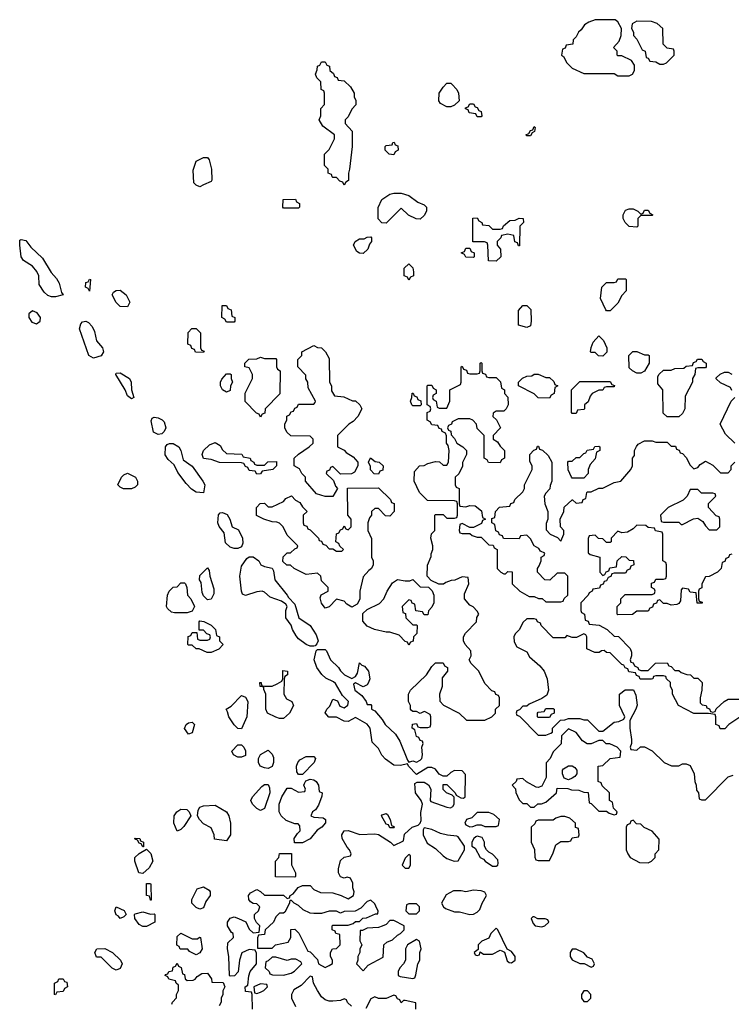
# Model space of a CAD drawing. Header units: inches. Extents: x 2380053 to 2584298, y 380219 to 546618.
# Tile 82 of 256: x 2470402 to 2474147, y 441718 to 446896. Entities that reach past the tile are written whole.
import ezdxf

# ---------------------------------------------------------------- set-up
doc = ezdxf.new("R2010")
doc.units = ezdxf.units.IN
doc.header["$MEASUREMENT"] = 0
doc.layers.add('C4474', color=7, linetype='Continuous')

msp = doc.modelspace()

# ---------------------------------------------------------------- linework, layer by layer
at = {"layer": 'C4474', "color": 2}
for points, elevation in [([(2473536.4, 446896.4), (2473430, 446895.3), (2473396.9, 446883.1), (2473374, 446870), (2473356.9, 446843.1), (2473342, 446830), (2473330, 446806), (2473314, 446790), (2473312.7, 446767.3), (2473278, 446762), (2473272.7, 446747.3), (2473258, 446742), (2473254, 446710), (2473263.6, 446703.6), (2473282, 446670), (2473310, 446642), (2473370, 446614), (2473530, 446614), (2473550, 446602), (2473610, 446602), (2473626, 446610), (2473638, 446630), (2473636.4, 446656.4), (2473622, 446682), (2473570, 446706), (2473550, 446706), (2473546, 446710), (2473546, 446730), (2473526, 446750), (2473556.4, 446783.6), (2473567.3, 446812.7), (2473568, 446850), (2473550, 446886)], 58), ([(2473650, 446888), (2473625.4, 446874.6), (2473622, 446850), (2473632, 446830), (2473632.7, 446812.7), (2473650, 446794), (2473678, 446738), (2473694, 446730), (2473698, 446698), (2473710, 446694), (2473718, 446678), (2473750, 446674), (2473770, 446662), (2473790, 446662), (2473806, 446670), (2473846, 446710), (2473846, 446730), (2473842, 446742), (2473810, 446746), (2473788.4, 446768.4), (2473786, 446850), (2473756.4, 446876.4), (2473727.3, 446887.3)], 58), ([(2472110, 446026), (2472102, 446042), (2472087.3, 446047.3), (2472070, 446066), (2472050, 446066), (2472046, 446070), (2472042, 446082), (2472026, 446090), (2472026, 446110), (2472006, 446130), (2472006, 446190), (2472030, 446214), (2472058, 446270), (2472058, 446290), (2471996.4, 446336.4), (2471978, 446370), (2471986, 446390), (2471986, 446430), (2472006, 446450), (2472006, 446510), (2472002, 446522), (2471988.4, 446528.4), (2471986, 446570), (2471966, 446590), (2471958, 446610), (2471967.3, 446632.7), (2471968.7, 446651.3), (2471982, 446658), (2471990, 446674), (2472010, 446674), (2472018, 446658), (2472032.7, 446652.7), (2472034, 446630), (2472052.7, 446612.7), (2472058, 446598), (2472072.7, 446592.7), (2472078, 446578), (2472110, 446574), (2472143.6, 446543.6), (2472162, 446510), (2472162, 446490), (2472171.1, 446471.1), (2472171.6, 446448.4), (2472150, 446426), (2472130, 446386), (2472114, 446370), (2472114, 446350), (2472152, 446310), (2472152, 446230), (2472138, 446110), (2472132, 446090), (2472132, 446050), (2472118, 446042)], 54), ([(2472650, 446438), (2472616.4, 446456.4), (2472608, 446470), (2472609.3, 446510.7), (2472630, 446542), (2472650, 446562), (2472670, 446562), (2472676.9, 446556.9), (2472702, 446530), (2472712, 446510), (2472714, 446470), (2472690, 446446), (2472670, 446438)], 54), ([(2472810, 446386), (2472802, 446402), (2472767.3, 446407.3), (2472762, 446422), (2472747.3, 446427.3), (2472747.3, 446432.7), (2472762, 446438), (2472770, 446454), (2472790, 446454), (2472798, 446438), (2472810, 446434), (2472818, 446418), (2472830, 446414), (2472834, 446390), (2472830, 446386)], 54), ([(2473070, 446286), (2473066, 446290), (2473082, 446298), (2473090, 446314), (2473102, 446318), (2473110, 446334), (2473114, 446330), (2473111.6, 446308.4), (2473098, 446302), (2473090, 446286)], 54), ([(2472370, 446186), (2472346, 446190), (2472326, 446210), (2472326, 446230), (2472330, 446234), (2472362, 446238), (2472366, 446250), (2472372, 446252), (2472378, 446238), (2472392.7, 446232.7), (2472394, 446210), (2472378, 446202)], 54), ([(2471350, 446018), (2471330, 446026), (2471318, 446038), (2471314.6, 446105.4), (2471330, 446152), (2471370, 446172), (2471390, 446172), (2471399.6, 446159.6), (2471412, 446110), (2471412.7, 446052.7), (2471410, 446046), (2471370, 446028)], 54), ([(2472510, 445848), (2472488.4, 445848.4), (2472448.4, 445868.4), (2472410, 445906), (2472330, 445826), (2472307.3, 445827.3), (2472288.4, 445848.4), (2472288.4, 445908.4), (2472308, 445950), (2472350, 445978), (2472370, 445984.7), (2472410, 445984.7), (2472450, 445971.3), (2472496.9, 445936.9), (2472530, 445922), (2472542, 445910), (2472542, 445890), (2472530, 445866)], 54), ([(2471790, 445906), (2471786, 445910), (2471788.4, 445951.6), (2471852.7, 445952.7), (2471858, 445938), (2471874, 445930), (2471874, 445910), (2471870, 445906)], 54), ([(2473670, 445874), (2473682, 445878), (2473690, 445894), (2473710, 445894), (2473718, 445878), (2473734, 445870), (2473730, 445866), (2473670, 445866), (2473654, 445850), (2473654, 445810), (2473650, 445806), (2473610, 445808), (2473588, 445830), (2473578, 445850), (2473578, 445870), (2473590, 445894), (2473610, 445902), (2473630, 445902), (2473654, 445890)], 54), ([(2472890, 445794), (2472930, 445794), (2472942, 445798), (2472947.3, 445812.7), (2472980.4, 445839.6), (2473010, 445842), (2473030, 445852), (2473051.6, 445851.6), (2473054, 445830), (2473034, 445810), (2473032.7, 445707.3), (2473027.3, 445707.3), (2473022, 445722), (2473008.4, 445728.4), (2473002, 445762), (2472970, 445768), (2472938, 445762), (2472934, 445750), (2472914, 445730), (2472914, 445710), (2472932, 445690), (2472934, 445650), (2472910, 445626), (2472868.4, 445628.4), (2472866, 445710), (2472862, 445722), (2472847.3, 445727.3), (2472787.3, 445727.3), (2472787.3, 445852.7), (2472810, 445854), (2472818, 445838), (2472834, 445830), (2472838, 445818), (2472870, 445814)], 54), ([(2470570, 445439.3), (2470550, 445445.2), (2470530, 445464), (2470504.4, 445504.4), (2470502, 445550), (2470492.9, 445572.9), (2470470, 445600.5), (2470422.7, 445630), (2470409.6, 445649.6), (2470402, 445710), (2470403.2, 445736.8), (2470410, 445741), (2470434.9, 445734.9), (2470459.9, 445699.9), (2470522.8, 445642.8), (2470567.1, 445567.1), (2470595.3, 445535.3), (2470610.3, 445510.3), (2470622, 445462), (2470630, 445448.7), (2470590, 445439.3)], 54), ([(2472210, 445666), (2472190, 445668), (2472176.4, 445676.4), (2472158, 445710), (2472168, 445730), (2472190, 445744.7), (2472215.3, 445744.7), (2472230, 445752), (2472250, 445754), (2472254, 445750), (2472254, 445730), (2472243.6, 445716.4), (2472234, 445690)], 54), ([(2472790, 445646), (2472750, 445648), (2472742, 445662), (2472726, 445670), (2472742, 445678), (2472750, 445694), (2472770, 445694), (2472778, 445678), (2472794, 445670), (2472794, 445650)], 54), ([(2472450, 445526), (2472442, 445542), (2472426, 445550), (2472426, 445590), (2472450, 445612), (2472471.6, 445591.6), (2472474, 445570), (2472474, 445550), (2472458, 445542)], 54), ([(2470770, 445468), (2470762, 445482), (2470748.7, 445490), (2470750, 445514), (2470762, 445518), (2470770, 445532), (2470774, 445530)], 54), ([(2473490, 445366), (2473486, 445370), (2473458, 445430), (2473466, 445490), (2473490, 445514), (2473530, 445514), (2473542, 445518), (2473550, 445534), (2473590, 445534), (2473594, 445530), (2473594, 445470), (2473570, 445446), (2473550, 445406), (2473510, 445366)], 54), ([(2470970, 445386), (2470930, 445388), (2470908.9, 445408.9), (2470888.9, 445448.9), (2470896.4, 445463.6), (2470910, 445472), (2470930, 445474), (2470962, 445450), (2470982, 445410)], 54), ([(2471490, 445306), (2471482, 445322), (2471466, 445330), (2471467.3, 445392.7), (2471490, 445394), (2471498, 445378), (2471514, 445370), (2471518, 445338), (2471534, 445330), (2471534, 445310), (2471530, 445306)], 54), ([(2473070, 445278), (2473026, 445290), (2473027.3, 445367.3), (2473050, 445394), (2473070, 445394), (2473091.6, 445371.6), (2473094, 445310), (2473090, 445286)], 54), ([(2470470, 445364.5), (2470450.7, 445350), (2470450.5, 445330), (2470465.1, 445305.1), (2470490, 445297.6), (2470509.4, 445310), (2470511.2, 445330), (2470494.5, 445354.5)], 58), ([(2470790, 445116), (2470765.2, 445130), (2470716.9, 445270), (2470723.3, 445296.7), (2470732, 445308), (2470750, 445310.5), (2470763.9, 445303.9), (2470783.4, 445283.4), (2470795.8, 445255.8), (2470806.9, 445206.9), (2470838.4, 445170), (2470842.4, 445150), (2470830, 445129.4)], 54), ([(2471370, 445146), (2471327.3, 445147.3), (2471322, 445162), (2471307.3, 445167.3), (2471302, 445182), (2471286, 445190), (2471288.4, 445251.6), (2471308.4, 445271.6), (2471330, 445272), (2471354, 445250), (2471354, 445170), (2471358, 445158), (2471372.7, 445152.7)], 54), ([(2473470, 445126), (2473448.4, 445128.4), (2473430, 445146), (2473410, 445146), (2473406, 445150), (2473408.4, 445171.6), (2473420.4, 445199.6), (2473450, 445234), (2473474, 445210), (2473492, 445170), (2473491.6, 445148.4)], 54), ([(2472090, 444506), (2472050, 444546), (2472038, 444542), (2472032.7, 444527.3), (2472018, 444522), (2472014, 444510), (2472052.7, 444472.7), (2472063.6, 444443.6), (2472074, 444430), (2472050, 444388), (2472010, 444388), (2471963.1, 444403.1), (2471906, 444470), (2471906, 444490), (2471886, 444510), (2471874.6, 444534.6), (2471846, 444550), (2471846, 444590), (2471870, 444612), (2471926, 444650), (2471946, 444670), (2471946, 444690), (2471930, 444706), (2471828.4, 444708.4), (2471807.3, 444727.3), (2471798, 444750), (2471798, 444770), (2471807.3, 444792.7), (2471808.4, 444811.6), (2471822, 444818), (2471830, 444834), (2471842, 444838), (2471850, 444854), (2471862, 444858), (2471870, 444874), (2471950, 444874), (2471956.4, 444883.6), (2471958, 444890), (2471920.4, 444960.4), (2471918, 444990), (2471908.4, 445008.4), (2471907.3, 445027.3), (2471866, 445070), (2471866, 445110), (2471886, 445130), (2471886, 445150), (2471950, 445182), (2471970, 445172), (2471991, 445171), (2472012, 445150), (2472030, 445114), (2472032, 444990), (2472042, 444970), (2472043.6, 444943.6), (2472058, 444918), (2472107.3, 444912.7), (2472152.7, 444892.7), (2472170, 444892), (2472191.1, 444871.1), (2472202, 444850), (2472182, 444810), (2472156.9, 444783.1), (2472134, 444770), (2472074, 444710), (2472074, 444650), (2472110, 444632), (2472119.6, 444619.6), (2472156.9, 444596.9), (2472182, 444570), (2472182, 444550), (2472163.6, 444516.4), (2472147.3, 444507.3)], 54), ([(2473690, 445134), (2473710, 445134), (2473714, 445130), (2473714, 445090), (2473690, 445048), (2473670, 445038), (2473650, 445038), (2473626, 445050), (2473610, 445066), (2473608, 445130), (2473628.4, 445151.6), (2473650, 445152)], 54), ([(2471690, 445114), (2471750, 445114), (2471754, 445110), (2471754, 445070), (2471758, 445058), (2471772, 445050), (2471771.6, 444928.4), (2471694, 444850), (2471692.7, 444827.3), (2471678, 444822), (2471670, 444806), (2471662, 444822), (2471647.3, 444827.3), (2471588.4, 444888.4), (2471588.4, 444931.6), (2471628, 445010), (2471628, 445030), (2471610, 445066), (2471586, 445070), (2471586, 445090), (2471608.4, 445111.6), (2471650, 445112), (2471670, 445122)], 54), ([(2473810, 444808), (2473787.3, 444827.3), (2473786, 444950), (2473760.4, 444980.4), (2473760.4, 445019.6), (2473767.3, 445032.7), (2473790, 445054), (2473830, 445054), (2473850, 445062), (2473896.4, 445063.6), (2473910, 445074), (2473942, 445078), (2473947.3, 445092.7), (2473962, 445098), (2473968.4, 445111.6), (2473991.6, 445111.6), (2473998, 445098), (2474014, 445090), (2474014, 445070), (2474010, 445066), (2473970, 445066), (2473958, 445062), (2473954, 445030), (2473942, 445010), (2473942, 444990), (2473903.6, 444916.4), (2473902, 444850), (2473890, 444826), (2473870, 444808)], 54), ([(2470990, 444902), (2470970, 444918), (2470957.2, 444950), (2470907.3, 445030), (2470910, 445038), (2470930, 445039.1), (2470980.4, 445010), (2470988.4, 444990), (2470990.5, 444950), (2471002, 444910)], 54), ([(2471490, 444938), (2471468.9, 444948.9), (2471458, 444970), (2471458, 444990), (2471466, 445006), (2471490, 445034), (2471510, 445034), (2471514, 445030), (2471514, 445010), (2471522, 444990), (2471512, 444970), (2471510, 444946)], 54), ([(2473170, 445014), (2473190, 445014), (2473212.7, 444992.7), (2473218, 444978), (2473234, 444970), (2473218, 444962), (2473214, 444930), (2473198, 444922), (2473190, 444906), (2473130, 444908), (2473110, 444928), (2473026, 444970), (2473026, 444990), (2473048.4, 445011.6), (2473070, 445022), (2473096.4, 445023.6), (2473110, 445032), (2473130, 445032)], 54), ([(2473310, 444826), (2473306, 444830), (2473306, 444950), (2473350, 444994), (2473510, 444994), (2473518, 444978), (2473532.7, 444972.7), (2473530, 444966), (2473490, 444966), (2473478, 444962), (2473471.3, 444948.7), (2473450, 444948), (2473414, 444930), (2473403.6, 444916.4), (2473392.7, 444887.3), (2473374, 444870), (2473374, 444850), (2473370, 444846), (2473338, 444842), (2473330, 444826)], 54), ([(2472470, 444866), (2472466, 444870), (2472458, 444890), (2472466, 444910), (2472467.3, 444932.7), (2472472.7, 444932.7), (2472478, 444918), (2472492.7, 444912.7), (2472498, 444898), (2472512.7, 444892.7), (2472514, 444870), (2472510, 444866)], 54), ([(2471130, 444714), (2471106.5, 444726.5), (2471093.6, 444786.4), (2471099, 444801), (2471110, 444806.8), (2471130, 444803), (2471152.2, 444792.2), (2471162, 444782), (2471170.7, 444750), (2471162, 444730), (2471150, 444718)], 54), ([(2471650, 444554), (2471690, 444554), (2471708.4, 444571.6), (2471752.7, 444572.7), (2471754, 444550), (2471734, 444530), (2471678, 444522), (2471670, 444508), (2471650, 444506), (2471642, 444522), (2471610, 444526), (2471602, 444542), (2471590, 444546), (2471582, 444562), (2471570, 444566), (2471452.7, 444567.3), (2471410, 444584), (2471369, 444589), (2471362, 444610), (2471369, 444630), (2471400.2, 444659.8), (2471430, 444672), (2471456.9, 444656.9), (2471470, 444634), (2471490, 444614), (2471571.6, 444611.6), (2471578, 444598), (2471614, 444590), (2471618, 444578), (2471634, 444570), (2471638, 444558)], 54), ([(2471370, 444408.7), (2471330, 444412), (2471306.6, 444426.6), (2471277.2, 444457.2), (2471234.9, 444514.9), (2471215.6, 444555.6), (2471183, 444583), (2471167.7, 444607.7), (2471169.6, 444650), (2471178.4, 444661.6), (2471190, 444668), (2471210, 444667), (2471239.3, 444650), (2471250.3, 444630.3), (2471262.3, 444582.3), (2471308.8, 444548.8), (2471365.7, 444470), (2471375.5, 444450)], 54), ([(2473310, 444486), (2473306, 444490), (2473288.4, 444528.4), (2473286, 444570), (2473290, 444574), (2473310, 444574), (2473330, 444594), (2473350, 444594), (2473370, 444614), (2473382, 444618), (2473388.4, 444631.6), (2473422, 444638), (2473428.4, 444651.6), (2473450, 444654), (2473454, 444650), (2473454, 444630), (2473438, 444622), (2473430, 444586), (2473403.6, 444556.4), (2473394, 444530), (2473394, 444510), (2473370, 444486)], 54), ([(2472290, 444506), (2472267.3, 444507.3), (2472248.4, 444528.4), (2472247.3, 444547.3), (2472238, 444570), (2472248.4, 444591.6), (2472272.7, 444572.7), (2472294, 444570), (2472314, 444550), (2472312.7, 444527.3), (2472298, 444522)], 54), ([(2470990, 444428.7), (2470948.9, 444428.9), (2470930, 444438), (2470918, 444450), (2470938, 444490), (2470950, 444502), (2470968.9, 444511.1), (2471011.1, 444491.1), (2471022, 444470), (2471022, 444450), (2471010, 444438)], 54), ([(2472350, 444286), (2472327.3, 444287.3), (2472290, 444326), (2472270, 444326), (2472254, 444310), (2472254, 444290), (2472243.6, 444276.4), (2472234, 444250), (2472234, 444210), (2472252.7, 444167.3), (2472254, 444070), (2472262, 444050), (2472262, 444030), (2472254, 444010), (2472239.6, 444000.4), (2472210, 443966), (2472192, 443890), (2472191.6, 443848.4), (2472178, 443822), (2472150, 443806), (2472123.1, 443823.1), (2472110, 443838), (2472070, 443848), (2472030, 443808.7), (2472010, 443802), (2471990, 443828), (2471984, 443856), (2471988.9, 443871.1), (2472026, 443890), (2472026, 443910), (2471990, 443946), (2471986, 443970), (2471970, 443986), (2471910, 443978), (2471846, 444010), (2471827.3, 444027.3), (2471808.4, 444028.4), (2471787.3, 444047.3), (2471788.9, 444071.1), (2471810, 444092), (2471827.3, 444092.7), (2471850, 444114), (2471862, 444118), (2471866, 444130), (2471810, 444186), (2471788, 444230), (2471770, 444248), (2471754.6, 444254.6), (2471730, 444255.3), (2471686, 444270), (2471648.7, 444288.7), (2471648.4, 444331.6), (2471667.3, 444352.7), (2471690, 444354), (2471710, 444334), (2471730, 444334), (2471790, 444362), (2471802, 444378), (2471831.6, 444391.6), (2471854, 444370), (2471876.9, 444356.9), (2471890, 444334), (2471914, 444310), (2471894, 444290), (2471894, 444250), (2471898, 444238), (2471912.7, 444232.7), (2471918, 444218), (2471930, 444214), (2471974, 444170), (2471978, 444158), (2471990, 444154), (2471998, 444138), (2472012.7, 444132.7), (2472030, 444114), (2472050, 444114), (2472070, 444102), (2472098, 444102), (2472106, 444110), (2472087.3, 444127.3), (2472082, 444142), (2472066, 444150), (2472068.4, 444191.6), (2472082, 444198), (2472090, 444214), (2472102, 444218), (2472110, 444234), (2472118, 444218), (2472130, 444214), (2472146, 444230), (2472146, 444270), (2472128, 444290), (2472127.3, 444432.7), (2472290, 444434), (2472352.7, 444372.7), (2472358, 444358), (2472372.7, 444352.7), (2472372, 444310)], 54), ([(2473970, 444426), (2473930, 444426), (2473914, 444390), (2473894, 444370), (2473814, 444330), (2473774, 444290), (2473778, 444258), (2473790, 444254), (2473870, 444254), (2473882, 444242), (2473890, 444242), (2473948.4, 444271.6), (2473970, 444274), (2473996.9, 444256.9), (2474010, 444234), (2474030, 444214), (2474070, 444214), (2474086, 444230), (2474086, 444270), (2474082, 444282), (2474067.3, 444287.3), (2474026, 444330), (2474027.3, 444352.7), (2474066, 444390), (2474062, 444402), (2474050, 444406), (2473990, 444406)], 54), ([(2471530, 444114.5), (2471510, 444122.7), (2471485.8, 444145.8), (2471477.5, 444197.5), (2471451.4, 444231.4), (2471445.4, 444250), (2471447.7, 444292.3), (2471457.2, 444302.8), (2471470, 444304.9), (2471493.8, 444293.8), (2471508.2, 444270), (2471521, 444230), (2471554, 444214), (2471574.9, 444170), (2471577.1, 444142.9), (2471570, 444124), (2471550, 444115.1)], 54), ([(2471930, 443600.9), (2471909.6, 443609.6), (2471870, 443639.5), (2471856.3, 443656.3), (2471837.4, 443690), (2471831.3, 443711.3), (2471802.6, 443750), (2471802.4, 443790), (2471809.3, 443810), (2471802.7, 443822.7), (2471778.9, 443838.9), (2471719.7, 443859.7), (2471690, 443886), (2471678, 443890), (2471650, 443887.6), (2471590, 443868.7), (2471575.3, 443875.3), (2471568.7, 443890), (2471560.9, 443970), (2471570, 444022), (2471597.2, 444062.8), (2471610, 444071), (2471630, 444070.6), (2471660.7, 444050), (2471671, 444030), (2471690, 444020.5), (2471731.3, 444011.3), (2471738, 443998), (2471744, 443950), (2471810.4, 443870.4), (2471816.8, 443856.8), (2471850, 443822), (2471870.4, 443750), (2471930.8, 443710), (2471961.4, 443661.4), (2471972, 443630), (2471966, 443614), (2471956.9, 443603.1), (2471950, 443602)], 54), ([(2471390, 443846), (2471370, 443866), (2471363.1, 443883.1), (2471356.4, 443936.4), (2471348, 443950), (2471350, 443974), (2471390, 444014), (2471399.6, 443999.6), (2471402, 443970), (2471423.6, 443903.6), (2471423.6, 443876.4), (2471410, 443848)], 54), ([(2472430, 443944.7), (2472455.3, 443944.7), (2472471.6, 443951.6), (2472510, 443914), (2472552.7, 443912.7), (2472572.7, 443892.7), (2472582, 443870), (2472582, 443830), (2472570, 443806), (2472552.7, 443787.3), (2472550, 443766), (2472530, 443766), (2472522, 443782), (2472487.3, 443787.3), (2472482, 443822), (2472467.3, 443827.3), (2472462, 443842), (2472450, 443846), (2472414, 443810), (2472418, 443778), (2472432.7, 443772.7), (2472434, 443750), (2472470, 443714), (2472490, 443714), (2472494, 443710), (2472491.6, 443668.4), (2472474, 443650), (2472472.7, 443627.3), (2472458, 443622), (2472450, 443606), (2472442, 443622), (2472430, 443626), (2472399, 443659), (2472350, 443675.3), (2472330, 443675.3), (2472268.7, 443688.7), (2472230, 443706), (2472207.3, 443732.7), (2472207.3, 443772.7), (2472230, 443794), (2472294.6, 443825.4), (2472318, 443850), (2472335.3, 443890), (2472364.7, 443935.3), (2472390, 443952)], 54), ([(2471283.6, 443776.4), (2471216.5, 443776.5), (2471200.2, 443780.2), (2471179, 443799), (2471174, 443810), (2471179, 443870), (2471189.1, 443890.9), (2471210, 443912), (2471230, 443914), (2471250, 443934), (2471270, 443934), (2471274, 443930), (2471282, 443910), (2471284.7, 443870), (2471302, 443850), (2471322, 443810), (2471310, 443786)], 54), ([(2471410, 443568.7), (2471388.9, 443568.9), (2471347.3, 443587.3), (2471330, 443588), (2471310, 443606), (2471290, 443606), (2471286, 443610), (2471288.4, 443651.6), (2471302, 443658), (2471310, 443674), (2471334, 443674), (2471338, 443638), (2471350, 443634), (2471390, 443634), (2471402, 443638), (2471406, 443650), (2471402, 443662), (2471387.3, 443667.3), (2471370, 443686), (2471346, 443686), (2471346, 443730), (2471350, 443734), (2471371.6, 443731.6), (2471410, 443712), (2471432, 443690), (2471438, 443658), (2471454, 443650), (2471454, 443630), (2471472, 443610), (2471450, 443586)], 54), ([(2471770, 443222), (2471750, 443228.7), (2471706, 443250), (2471698, 443270), (2471698, 443350), (2471686, 443374), (2471686, 443386), (2471668, 443390), (2471666, 443410), (2471672, 443410), (2471674, 443394), (2471690, 443392), (2471730, 443392), (2471756.4, 443403.6), (2471782, 443418), (2471786, 443430), (2471786, 443474), (2471812, 443470), (2471812, 443450), (2471798, 443442), (2471794, 443430), (2471792, 443350), (2471805.4, 443325.4), (2471834, 443310), (2471842, 443290), (2471822, 443250), (2471790, 443222)], 54), ([(2471570, 443166), (2471550, 443168), (2471530, 443188), (2471502, 443230), (2471496.4, 443256.4), (2471488, 443270), (2471514.6, 443285.4), (2471570, 443342), (2471590, 443334), (2471602, 443310), (2471598, 443230)], 54), ([(2473130, 443226), (2473126, 443230), (2473126, 443250), (2473130, 443254), (2473162, 443258), (2473170, 443274), (2473210, 443274), (2473214, 443270), (2473214, 443250), (2473198, 443242), (2473190, 443226)], 54), ([(2471290, 443138), (2471268.7, 443168.7), (2471278, 443190), (2471290, 443198), (2471310, 443202), (2471322, 443190), (2471310, 443146)], 54), ([(2473290, 443166), (2473254, 443130), (2473251.6, 443088.4), (2473210, 443046), (2473194, 443010), (2473172.7, 442987.3), (2473172, 442910), (2473150, 442866), (2473130, 442858), (2473120.4, 442860.4), (2473068.4, 442888.4), (2473050, 442906), (2473018, 442902), (2473014, 442890), (2472994, 442870), (2473011.6, 442851.6), (2473012.7, 442832.7), (2473030, 442794), (2473050, 442774), (2473070, 442774), (2473090, 442754), (2473110, 442754), (2473128.4, 442771.6), (2473147.3, 442772.7), (2473170, 442782), (2473226, 442830), (2473230, 442854), (2473287.3, 442852.7), (2473305.4, 442845.4), (2473343.6, 442843.6), (2473370, 442834), (2473392.7, 442832.7), (2473398, 442778), (2473410, 442774), (2473450, 442734), (2473490, 442734), (2473503.6, 442723.6), (2473530, 442714), (2473542, 442718), (2473546, 442730), (2473526, 442750), (2473522, 442782), (2473506, 442790), (2473506, 442830), (2473467.3, 442867.3), (2473462, 442882), (2473446, 442890), (2473446, 442970), (2473470, 442974), (2473508.4, 443011.6), (2473562, 443018), (2473566, 443050), (2473546, 443070), (2473507.3, 443087.3), (2473488.4, 443088.4), (2473470, 443106), (2473450, 443106), (2473410, 443088), (2473388.4, 443088.4), (2473363.1, 443103.1), (2473330, 443148)], 54), ([(2471550, 443018), (2471528, 443030), (2471518, 443050), (2471550, 443082), (2471570, 443082), (2471582, 443070), (2471591.1, 443051.1), (2471590, 443026), (2471570, 443018)], 54), ([(2471710, 442958), (2471690, 442962), (2471668, 442970), (2471658, 442990), (2471658, 443010), (2471670, 443032), (2471710, 443054), (2471730, 443034), (2471736.9, 443016.9), (2471738, 442990), (2471730, 442968)], 54), ([(2471870, 442926), (2471860.4, 442940.4), (2471858, 442970), (2471866, 442990), (2471876.4, 443003.6), (2471910, 443022), (2471950, 443022), (2471958, 443010), (2471951.3, 442990), (2471890, 442926)], 54), ([(2473290, 442898), (2473267.3, 442907.3), (2473258, 442930), (2473258, 442950), (2473263.1, 442956.9), (2473290, 442972), (2473310, 442972), (2473323.6, 442963.6), (2473334, 442950), (2473334, 442930), (2473323.6, 442916.4), (2473310, 442908)], 54), ([(2471670, 442738), (2471650, 442748), (2471628, 442770), (2471618, 442790), (2471628, 442810), (2471676.4, 442863.6), (2471690, 442874), (2471710, 442874), (2471716.9, 442856.9), (2471718, 442830), (2471690, 442748)], 54), ([(2471848, 442568), (2471846, 442590), (2471863.1, 442616.9), (2471878, 442630), (2471876.4, 442656.4), (2471867.3, 442667.3), (2471850, 442668), (2471804.7, 442684.7), (2471778, 442710), (2471768, 442730), (2471768, 442770), (2471782, 442810), (2471810, 442854), (2471830, 442854), (2471870, 442834), (2471902, 442838), (2471906, 442850), (2471898, 442870), (2471900.4, 442879.6), (2471907.3, 442892.7), (2471930, 442902), (2471950, 442898), (2471962, 442890), (2471974, 442870), (2471978, 442838), (2471994, 442830), (2471992, 442812), (2471975.3, 442764.7), (2471958.8, 442741.2), (2471942, 442730), (2471934, 442710), (2471950, 442702), (2471999.6, 442699.6), (2472012, 442690), (2472011.6, 442671.6), (2471992, 442650), (2471966.8, 442633.2), (2471930, 442588), (2471890, 442568)], 54), ([(2471490, 442578), (2471427.3, 442587.3), (2471426, 442610), (2471410, 442646), (2471370, 442668), (2471348, 442690), (2471338, 442710), (2471340.4, 442739.6), (2471350, 442754), (2471370, 442762), (2471430, 442764.7), (2471491.1, 442731.1), (2471502, 442710), (2471510.9, 442670.9), (2471511.3, 442608.7)], 54), ([(2471230, 442628.7), (2471214, 442670), (2471215.3, 442710), (2471229.3, 442730.7), (2471250, 442744.7), (2471282, 442742), (2471294, 442730), (2471302, 442710), (2471266.4, 442653.6), (2471250, 442638)], 54), ([(2472350, 442646), (2472342, 442662), (2472330, 442666), (2472306, 442710), (2472310, 442714), (2472330, 442722), (2472336.9, 442716.9), (2472352, 442690), (2472358, 442658), (2472370, 442654), (2472374, 442650), (2472370, 442646)], 54), ([(2472870, 442726), (2472810, 442726), (2472782, 442698), (2472754, 442690), (2472744.7, 442670), (2472750, 442662), (2472770, 442652), (2472787.3, 442652.7), (2472810, 442662), (2472830, 442662), (2472850, 442654), (2472910, 442654), (2472922, 442658), (2472926, 442690), (2472896.4, 442716.4)], 54), ([(2473270, 442706), (2473250, 442706), (2473223.6, 442696.4), (2473210, 442686), (2473130, 442686), (2473118, 442682), (2473112.7, 442667.3), (2473094, 442650), (2473094, 442570), (2473111.6, 442531.6), (2473112.7, 442492.7), (2473118, 442478), (2473130, 442474), (2473190, 442474), (2473210, 442514), (2473223.1, 442556.9), (2473250, 442574), (2473290, 442574), (2473302, 442578), (2473310, 442594), (2473342, 442598), (2473346, 442610), (2473342, 442642), (2473327.3, 442647.3), (2473326, 442670), (2473296.4, 442696.4)], 54), ([(2473630, 442686), (2473618, 442682), (2473612.7, 442667.3), (2473598, 442662), (2473594, 442650), (2473594, 442530), (2473602, 442510), (2473614, 442490), (2473663.6, 442463.6), (2473710, 442462), (2473726, 442470), (2473746, 442490), (2473746, 442510), (2473766, 442530), (2473767.3, 442587.3), (2473730, 442628), (2473688.4, 442648.4), (2473670, 442666), (2473647.3, 442667.3)], 54), ([(2472530, 442646), (2472524.7, 442635.3), (2472524.7, 442610), (2472545.5, 442565.5), (2472590, 442538), (2472630, 442498), (2472650, 442484.7), (2472688.4, 442471.6), (2472710, 442472), (2472742, 442530), (2472742, 442550), (2472710, 442598), (2472703.1, 442603.1), (2472653.2, 442606.8), (2472616.2, 442616.2), (2472570, 442637.2)], 54), ([(2472810, 442602), (2472802, 442598), (2472792, 442590), (2472782, 442570), (2472782, 442550), (2472798.8, 442538.8), (2472824.7, 442490), (2472842, 442482), (2472852, 442470), (2472890, 442444.7), (2472910, 442444.7), (2472918, 442450), (2472920.4, 442459.6), (2472918, 442478), (2472890, 442508), (2472870, 442518), (2472858, 442530), (2472848, 442550), (2472848, 442570), (2472835.3, 442595.3)], 54), ([(2471050, 442546), (2471042, 442562), (2471030, 442566), (2471022, 442582), (2471010, 442586), (2471008.7, 442591.3), (2471034, 442590), (2471038, 442578), (2471054, 442570), (2471054, 442546)], 54), ([(2471050, 442406), (2471028.7, 442408.7), (2471008.7, 442470), (2471008, 442490), (2471030, 442512), (2471070, 442534), (2471091.3, 442511.3), (2471102, 442470), (2471083.6, 442436.4)], 54), ([(2471850, 442386), (2471748.4, 442388.4), (2471748, 442470), (2471766, 442490), (2471768.4, 442511.6), (2471831.6, 442511.6), (2471831.6, 442451.6), (2471854, 442410), (2471854, 442390)], 54), ([(2472450, 442506), (2472430, 442486), (2472414, 442450), (2472430, 442434), (2472450, 442434), (2472458, 442450), (2472458, 442498)], 54), ([(2471090, 442266), (2471086, 442286), (2471068.7, 442290), (2471070, 442354), (2471090, 442354), (2471092, 442350), (2471094, 442266)], 54), ([(2471350, 442218), (2471330, 442228), (2471308, 442250), (2471308, 442270), (2471335.3, 442324.7), (2471370, 442336), (2471398.8, 442318.8), (2471404.7, 442310), (2471404.7, 442290), (2471382, 442258), (2471370, 442226)], 54), ([(2472790, 442318), (2472750, 442309), (2472725.4, 442314.6), (2472685.4, 442314.6), (2472647.1, 442292.9), (2472622, 442250), (2472632, 442230), (2472642, 442222), (2472690, 442204.7), (2472716.4, 442203.6), (2472770, 442191), (2472790, 442191.3), (2472810, 442202), (2472823.1, 442216.9), (2472835.3, 442250), (2472859, 442290), (2472850, 442308), (2472830, 442315.3)], 54), ([(2472250, 442266), (2472230, 442258), (2472196.9, 442223.1), (2472167.3, 442207.3), (2472110, 442206), (2472090, 442198), (2472070, 442208), (2472030, 442208), (2471990, 442195.3), (2471950, 442195.3), (2471930, 442198), (2471894.6, 442214.6), (2471870, 442238), (2471846, 442250), (2471830, 442266), (2471822, 442258), (2471822, 442250), (2471796.9, 442203.1), (2471790, 442198), (2471770, 442198), (2471750, 442178), (2471738, 442150), (2471694, 442110), (2471690, 442086), (2471658, 442082), (2471652.7, 442067.3), (2471654, 442014), (2471730, 442014), (2471748.4, 442031.6), (2471814.6, 442045.4), (2471828, 442070), (2471828.4, 442111.6), (2471850, 442114), (2471871.6, 442091.6), (2471918, 441998), (2471930, 441994), (2471970, 441954), (2471974, 441930), (2472010, 441912), (2472030, 441922), (2472047.3, 441932.7), (2472048, 441950), (2472038, 441970), (2472038, 441990), (2472048, 442010), (2472070, 442012), (2472088, 442030), (2472086, 442086), (2472066, 442090), (2472062, 442102), (2472046, 442110), (2472046, 442130), (2472050, 442134), (2472130, 442134), (2472156.4, 442143.6), (2472170, 442154), (2472190, 442154), (2472208.4, 442171.6), (2472227.3, 442172.7), (2472274, 442194), (2472286, 442194), (2472288, 442210), (2472282, 442222), (2472270, 442246)], 54), ([(2472490, 442246), (2472450, 442246), (2472438, 442242), (2472434, 442210), (2472450, 442194), (2472490, 442194), (2472506, 442210), (2472506, 442230)], 54), ([(2470930, 442168.7), (2470922, 442182), (2470909.4, 442189.4), (2470902, 442210), (2470910, 442231), (2470951.1, 442211.1), (2470962, 442190), (2470950, 442178)], 54), ([(2471090, 442192), (2471110, 442194), (2471114, 442190), (2471114, 442150), (2471070, 442128), (2471050, 442128), (2471030, 442138), (2471008, 442170), (2471006, 442190), (2471010, 442194), (2471050, 442204.7)], 54), ([(2472370, 442158), (2472350, 442158), (2472330, 442138), (2472310, 442128.7), (2472290, 442122), (2472230, 442118), (2472206, 442106), (2472194, 442106), (2472192.7, 442052.7), (2472202, 442030), (2472192.7, 442007.3), (2472192, 441990), (2472182, 441970), (2472182, 441950), (2472174, 441930), (2472210, 441894), (2472236.4, 441923.6), (2472314, 441966), (2472318, 442030), (2472334.6, 442045.4), (2472363.1, 442056.9), (2472390, 442082), (2472406, 442090), (2472426, 442110), (2472426, 442130)], 54), ([(2473110, 442178), (2473102, 442178), (2473094, 442170), (2473103.6, 442143.6), (2473114, 442130), (2473150, 442124.7), (2473166, 442130), (2473186, 442150), (2473182, 442162), (2473167.3, 442167.3), (2473128, 442168)], 54), ([(2471310, 442062), (2471338, 442062), (2471348.7, 442071.3), (2471354, 442070), (2471362, 442010), (2471350, 441988), (2471330, 441978), (2471296.4, 441996.4), (2471287.3, 442007.3), (2471247.3, 442007.3), (2471242, 442022), (2471228.4, 442028.4), (2471230, 442074), (2471250, 442092)], 54), ([(2472910, 442118), (2472882, 442090), (2472870, 442066), (2472834, 442050), (2472814, 442030), (2472814, 442006), (2472794, 441990), (2472798, 441978), (2472810, 441974), (2472822, 441978), (2472826, 441994), (2472842, 441982), (2472890, 441982), (2472930, 442002), (2472939.6, 441999.6), (2472952.7, 441992.7), (2472966.4, 441946.4), (2472978, 441938), (2472990, 441936), (2473008.7, 441950), (2473008.7, 441970), (2472990, 441995.3), (2472967.3, 442007.3), (2472918, 442110)], 54), ([(2472490, 442058), (2472442, 442030), (2472432, 442010), (2472432, 441950), (2472422, 441930), (2472402, 441910), (2472394, 441890), (2472394, 441870), (2472403.6, 441863.6), (2472470, 441854), (2472482, 441858), (2472487.3, 441872.7), (2472498, 441930), (2472508, 441950), (2472508, 441990), (2472515.3, 442010), (2472506, 442050)], 54), ([(2470910, 441898), (2470888.9, 441908.9), (2470830, 441966), (2470806, 441966), (2470798, 441990), (2470808, 442010), (2470850, 442011.3), (2470891.1, 441991.1), (2470932, 441950), (2470942, 441930), (2470930, 441906)], 54), ([(2473330, 442008), (2473310, 442008), (2473298, 441990), (2473298, 441970), (2473310, 441952), (2473350, 441932), (2473372, 441932), (2473410, 441914), (2473422, 441918), (2473426, 441930), (2473414.6, 441954.6), (2473390, 441966), (2473370, 441988)], 54), ([(2471750, 441966), (2471730, 441966), (2471710, 441946), (2471698, 441942), (2471694, 441910), (2471714, 441890), (2471718, 441878), (2471732.7, 441872.7), (2471790, 441872), (2471830, 441882), (2471848.4, 441891.6), (2471886, 441930), (2471882, 441942), (2471855.3, 441955.3), (2471830, 441955.3), (2471810, 441948.7)], 54), ([(2470590, 441768), (2470586, 441770), (2470586, 441830), (2470602, 441838), (2470608.4, 441851.6), (2470631.6, 441851.6), (2470638, 441838), (2470650, 441834), (2470654, 441810), (2470638, 441802), (2470630, 441786), (2470598, 441782)], 54), ([(2471670, 441826), (2471634, 441810), (2471638, 441778), (2471650, 441774), (2471670, 441782), (2471686, 441790), (2471706, 441810), (2471702, 441822)], 54), ([(2473390, 441788), (2473370, 441788), (2473358, 441770), (2473358, 441750), (2473370, 441732), (2473390, 441732), (2473408, 441750), (2473408, 441770)], 54)]:
    msp.add_lwpolyline(points, close=True, dxfattribs=dict(at, elevation=elevation))
at = {"layer": 'C4474', "color": 2, "elevation": 54}
for points in [[(2471627.3, 441692.7), (2471626, 441770), (2471622, 441782), (2471590, 441786), (2471588, 441810), (2471602, 441818), (2471607.3, 441867.3), (2471615.3, 441890), (2471648, 441930), (2471647.3, 441987.3), (2471642, 442002), (2471610, 442006), (2471571.6, 441988.4), (2471558, 441950), (2471551.6, 441888.4), (2471532.7, 441867.3), (2471510, 441866), (2471506, 441870), (2471502, 441970), (2471495.3, 442010), (2471498, 442042), (2471528, 442070), (2471526, 442090), (2471516.4, 442096.4), (2471495.3, 442130), (2471495.3, 442150), (2471509.1, 442170.9), (2471530, 442178), (2471554, 442170), (2471591.3, 442151.3), (2471610, 442114), (2471630, 442094), (2471662, 442098), (2471666, 442130), (2471648, 442148), (2471638, 442170), (2471638, 442190), (2471658, 442210), (2471666, 442230), (2471650, 442246), (2471630, 442248), (2471616.4, 442256.4), (2471608, 442270), (2471606, 442290), (2471616.4, 442303.6), (2471650, 442322), (2471670, 442312), (2471690, 442292), (2471790, 442292), (2471810, 442274), (2471822, 442278), (2471826, 442290), (2471840.4, 442299.6), (2471867.3, 442332.7), (2471890, 442342), (2471930, 442342), (2471950, 442322), (2471985.4, 442305.4), (2472050, 442304.7), (2472094, 442290), (2472130, 442272), (2472158, 442290), (2472162, 442310), (2472155.3, 442330), (2472154.6, 442354.6), (2472142, 442382), (2472126, 442386), (2472110, 442382), (2472090, 442388), (2472079, 442410), (2472079, 442430), (2472090, 442474), (2472110, 442492), (2472142, 442498), (2472146, 442510), (2472138, 442530), (2472124.7, 442544.7), (2472099, 442590), (2472098, 442610), (2472109, 442631), (2472130, 442631.3), (2472191.1, 442611.1), (2472270, 442614.8), (2472290.9, 442610.9), (2472354, 442570), (2472370, 442554), (2472422, 442578), (2472427.3, 442612.7), (2472468, 442650), (2472499, 442661), (2472509, 442671), (2472514.6, 442685.4), (2472512.5, 442727.5), (2472521.2, 442770), (2472514, 442790), (2472485.1, 442830), (2472481.2, 442878.8), (2472494, 442886), (2472530, 442886.8), (2472552.8, 442872.8), (2472564.7, 442850), (2472562, 442790), (2472565.4, 442785.4), (2472650, 442754), (2472668.9, 442751.1), (2472682, 442758), (2472688.7, 442770), (2472688, 442808), (2472678, 442818), (2472648, 442830), (2472630, 442848), (2472630, 442874), (2472650, 442874), (2472694, 442830), (2472698, 442818), (2472723.6, 442803.6), (2472738, 442802), (2472746, 442810), (2472747.3, 442927.3), (2472730, 442946), (2472690, 442948), (2472670, 442938), (2472650, 442918), (2472630, 442918), (2472610, 442929), (2472590, 442954), (2472570, 442964), (2472550, 442964), (2472490, 442926), (2472448, 442970), (2472442, 442982), (2472405.5, 442974.5), (2472370, 442975.1), (2472326.7, 443006.7), (2472307.6, 443027.6), (2472290, 443062.7), (2472256.1, 443096.1), (2472246.3, 443170), (2472231.2, 443191.2), (2472170, 443226), (2472130, 443206), (2472110, 443208), (2472070, 443228), (2472028.9, 443228.9), (2472008.9, 443251.1), (2472018, 443270), (2472034, 443286), (2472050, 443322), (2472074.8, 443314.8), (2472086, 443286), (2472110, 443278), (2472128.9, 443291.1), (2472132.3, 443310), (2472101.5, 443341.5), (2472064.5, 443404.5), (2472054.2, 443414.2), (2472013, 443433), (2471992.8, 443452.8), (2471965.2, 443490), (2471952.3, 443530), (2471962.7, 443577.3), (2471970, 443584.7), (2472010, 443584.7), (2472017.3, 443577.3), (2472038.4, 443530), (2472078.8, 443490), (2472090, 443471.3), (2472110.8, 443450.8), (2472150, 443431.3), (2472170, 443442), (2472180.2, 443459.8), (2472190, 443514), (2472202, 443502), (2472216.9, 443496.9), (2472238, 443470), (2472244.7, 443430), (2472238, 443410), (2472230, 443398), (2472210, 443388), (2472170, 443408), (2472158, 443402), (2472166, 443370), (2472202.8, 443342.8), (2472224.7, 443310), (2472230, 443294), (2472250, 443294), (2472254, 443290), (2472254, 443270), (2472270, 443262), (2472310, 443216), (2472326, 443190), (2472379.2, 443139.2), (2472402.3, 443102.3), (2472442, 443002), (2472450, 442992), (2472470, 442998), (2472490, 442992), (2472510, 443002), (2472518, 443010), (2472522, 443030), (2472518, 443070), (2472526, 443090), (2472522, 443102), (2472510, 443106), (2472502, 443122), (2472490, 443126), (2472482, 443162), (2472468, 443170), (2472468.4, 443191.6), (2472490, 443194), (2472498, 443178), (2472510, 443174), (2472550, 443174), (2472562, 443178), (2472566, 443190), (2472566, 443230), (2472562, 443242), (2472536.4, 443256.4), (2472530, 443258), (2472510, 443248), (2472490, 443258), (2472470, 443258), (2472463.1, 443263.1), (2472458, 443270), (2472458, 443290), (2472448, 443310), (2472448, 443350), (2472458, 443370), (2472542, 443450), (2472570, 443494), (2472590, 443514), (2472630, 443514), (2472638, 443498), (2472654, 443490), (2472654, 443470), (2472624.7, 443435.3), (2472624.7, 443390), (2472611.3, 443350), (2472612.7, 443312.7), (2472631.6, 443291.6), (2472714, 443250), (2472752.7, 443212.7), (2472850, 443212), (2472886, 443230), (2472906, 443250), (2472906, 443270), (2472926, 443290), (2472926, 443330), (2472922, 443342), (2472907.3, 443347.3), (2472902, 443362), (2472887.3, 443367.3), (2472850, 443406), (2472818, 443470), (2472778, 443510), (2472768, 443530), (2472778, 443550), (2472776.4, 443576.4), (2472746, 443610), (2472738, 443630), (2472738, 443650), (2472748, 443670), (2472806, 443730), (2472808.4, 443751.6), (2472818, 443770), (2472810, 443786), (2472788.4, 443808.4), (2472770, 443818), (2472742, 443850), (2472743.1, 443876.9), (2472766, 443930), (2472762, 443962), (2472730, 443966), (2472691.6, 443948.4), (2472672.7, 443947.3), (2472643.6, 443936.4), (2472631.6, 443928.4), (2472608, 443928), (2472567.3, 443947.3), (2472546, 443970), (2472547.3, 444027.3), (2472567.3, 444072.7), (2472567.3, 444087.3), (2472575.3, 444110), (2472575.3, 444130), (2472566, 444170), (2472568.4, 444191.6), (2472586, 444210), (2472586, 444290), (2472590, 444294), (2472630, 444294), (2472650, 444274), (2472690, 444274), (2472702, 444278), (2472706, 444290), (2472706, 444350), (2472702, 444362), (2472690, 444366), (2472548.4, 444368.4), (2472506, 444410), (2472478, 444470), (2472480.4, 444519.6), (2472506, 444550), (2472530, 444552), (2472550, 444562), (2472590, 444572), (2472611.6, 444571.6), (2472630, 444554), (2472650, 444554), (2472658, 444570), (2472662, 444630), (2472656.4, 444656.4), (2472648, 444670), (2472647.3, 444707.3), (2472642, 444722), (2472626, 444730), (2472622, 444742), (2472610, 444746), (2472602, 444762), (2472570, 444766), (2472562, 444782), (2472546, 444790), (2472546, 444830), (2472562, 444838), (2472566, 444850), (2472562, 444862), (2472546, 444870), (2472546, 444970), (2472550, 444974), (2472570, 444974), (2472578, 444958), (2472594, 444950), (2472594, 444930), (2472578, 444922), (2472574, 444910), (2472578, 444898), (2472594, 444890), (2472598, 444858), (2472610, 444854), (2472650, 444854), (2472666, 444890), (2472666, 444950), (2472722, 444978), (2472726, 444990), (2472726, 445070), (2472730, 445074), (2472738, 445058), (2472752.7, 445052.7), (2472758, 445038), (2472770, 445034), (2472810, 445034), (2472822, 445038), (2472826, 445050), (2472826, 445090), (2472830, 445094), (2472834, 445090), (2472834, 445050), (2472838, 445038), (2472852.7, 445032.7), (2472858, 445018), (2472870, 445014), (2472910, 445014), (2472931.6, 444991.6), (2472938, 444958), (2472954, 444950), (2472954, 444930), (2472971.6, 444911.6), (2472972, 444870), (2472962, 444850), (2472950, 444838), (2472910, 444838), (2472892.7, 444827.3), (2472892, 444810), (2472911.3, 444791.3), (2472932, 444750), (2472894, 444710), (2472894, 444690), (2472916.9, 444676.9), (2472930, 444654), (2472954, 444630), (2472954, 444590), (2472938, 444582), (2472930, 444566), (2472868.4, 444568.4), (2472862, 444582), (2472846, 444590), (2472846, 444710), (2472810, 444746), (2472806, 444770), (2472786, 444790), (2472770, 444798), (2472710, 444798), (2472678, 444782), (2472674, 444770), (2472658, 444762), (2472654, 444750), (2472658, 444738), (2472671.6, 444731.6), (2472672.7, 444712.7), (2472690, 444694), (2472702, 444670), (2472734, 444650), (2472754, 444630), (2472754, 444610), (2472732.7, 444567.3), (2472731.6, 444548.4), (2472712.7, 444507.3), (2472694, 444490), (2472694, 444450), (2472698, 444438), (2472714, 444430), (2472714, 444350), (2472718, 444338), (2472750, 444334), (2472770, 444342), (2472799.6, 444339.6), (2472832.7, 444312.7), (2472838, 444278), (2472854, 444270), (2472838, 444262), (2472832.7, 444247.3), (2472790, 444226), (2472770, 444226), (2472730, 444246), (2472718, 444242), (2472714, 444210), (2472718, 444198), (2472730, 444194), (2472770, 444194), (2472783.6, 444183.6), (2472810, 444174), (2472830, 444174), (2472870, 444134), (2472892.7, 444132.7), (2472898, 444118), (2472914, 444110), (2472914, 444010), (2472934, 443990), (2472950, 443982), (2472958, 443982), (2472970, 443994), (2472992.7, 443992.7), (2472994, 443930), (2473034, 443890), (2473083.6, 443863.6), (2473110, 443862), (2473132.7, 443852.7), (2473151.6, 443851.6), (2473170, 443834), (2473250, 443834), (2473262, 443838), (2473267.3, 443852.7), (2473286, 443870), (2473286, 443970), (2473270, 443986), (2473230, 443986), (2473191.6, 443948.4), (2473166, 443950), (2473126, 443990), (2473126, 444010), (2473136.4, 444023.6), (2473146, 444050), (2473146, 444070), (2473162, 444078), (2473166, 444090), (2473142, 444102), (2473134.6, 444114.6), (2473108.9, 444128.9), (2473090, 444166), (2473070, 444186), (2473038, 444182), (2473030, 444166), (2472947.3, 444167.3), (2472942, 444182), (2472927.3, 444187.3), (2472922, 444202), (2472907.3, 444207.3), (2472902, 444242), (2472886, 444250), (2472887.3, 444272.7), (2472902, 444278), (2472906, 444310), (2472927.3, 444332.7), (2472982, 444338), (2472987.3, 444352.7), (2473002, 444358), (2473007.3, 444372.7), (2473050, 444414), (2473058, 444430), (2473058, 444450), (2473098, 444530), (2473098, 444550), (2473087.3, 444572.7), (2473086, 444610), (2473107.3, 444632.7), (2473122, 444638), (2473127.3, 444652.7), (2473132.7, 444652.7), (2473138, 444638), (2473152.7, 444632.7), (2473183.6, 444603.6), (2473202, 444570), (2473202, 444470), (2473192.7, 444447.3), (2473191.6, 444428.4), (2473170, 444406), (2473162, 444390), (2473164.7, 444350), (2473182, 444310), (2473182, 444270), (2473172.7, 444247.3), (2473172.7, 444212.7), (2473194, 444190), (2473232.7, 444172.7), (2473250, 444154), (2473266, 444190), (2473266, 444210), (2473248.4, 444228.4), (2473246, 444270), (2473266, 444310), (2473267.3, 444332.7), (2473308.4, 444371.6), (2473311.6, 444371.6), (2473330, 444354), (2473362, 444358), (2473367.3, 444372.7), (2473382, 444378), (2473386, 444410), (2473390, 444414), (2473410, 444414), (2473450, 444432), (2473470, 444432), (2473530, 444462), (2473566, 444470), (2473618, 444530), (2473626, 444550), (2473626, 444590), (2473636.4, 444603.6), (2473638, 444630), (2473648.4, 444651.6), (2473656.4, 444663.6), (2473690, 444682), (2473730, 444682), (2473750, 444674), (2473810, 444674), (2473830, 444654), (2473852.7, 444652.7), (2473858, 444638), (2473872.7, 444632.7), (2473878, 444618), (2473890, 444614), (2473910, 444594), (2473930, 444554), (2473950, 444534), (2473970, 444542), (2473983.1, 444556.9), (2474010, 444574), (2474050, 444554), (2474090, 444514), (2474130, 444514), (2474146, 444530), (2474146, 444550), (2474166, 444570)], [(2474150, 444946), (2474142, 444962), (2474090, 444986), (2474067.3, 445007.3), (2474067.3, 445012.7), (2474087.3, 445032.7), (2474110, 445042), (2474130, 445042), (2474150, 445032)], [(2474166, 444670), (2474116.4, 444716.4), (2474088, 444770), (2474146, 444890), (2474166, 444910)], [(2474150, 444086), (2474138, 444082), (2474132.7, 444067.3), (2474118, 444062), (2474112.7, 444047.3), (2474098, 444042), (2474094, 444010), (2474074, 443990), (2474030, 443968), (2474010, 443966), (2473992, 443930), (2473991.6, 443908.4), (2473978, 443902), (2473974, 443890), (2473974, 443850), (2473978, 443838), (2473992.7, 443832.7), (2473992.7, 443827.3), (2473967.3, 443827.3), (2473962, 443882), (2473930, 443886), (2473922, 443902), (2473890, 443906), (2473882, 443898), (2473879.6, 443840.4), (2473870, 443826), (2473859.6, 443820.4), (2473830, 443818), (2473810, 443826), (2473790, 443826), (2473770, 443846), (2473758, 443842), (2473752.7, 443827.3), (2473738, 443822), (2473732.7, 443807.3), (2473718, 443802), (2473710, 443786), (2473650, 443786), (2473627.3, 443767.3), (2473550, 443766), (2473546, 443770), (2473546, 443810), (2473566, 443830), (2473566, 443850), (2473587.3, 443872.7), (2473730, 443874), (2473742, 443878), (2473746, 443890), (2473742, 443902), (2473726, 443910), (2473727.3, 443932.7), (2473742, 443938), (2473750, 443954), (2473790, 443954), (2473802, 443958), (2473806, 443970), (2473806, 444030), (2473802, 444042), (2473786, 444050), (2473786, 444190), (2473782, 444202), (2473748.4, 444208.4), (2473742, 444222), (2473710, 444226), (2473696.4, 444236.4), (2473650, 444238), (2473630, 444218), (2473599.6, 444200.4), (2473570, 444198), (2473550, 444206), (2473514, 444170), (2473514, 444150), (2473510, 444146), (2473490, 444146), (2473470, 444166), (2473448.4, 444168.4), (2473430, 444186), (2473398, 444182), (2473392.7, 444167.3), (2473392.7, 444092.7), (2473403.6, 444083.6), (2473454, 444070), (2473454, 443990), (2473470, 443974), (2473482, 443978), (2473487.3, 443992.7), (2473502, 443998), (2473507.3, 444012.7), (2473542, 444018), (2473546, 444050), (2473570, 444074), (2473591.6, 444071.6), (2473610, 444054), (2473632.7, 444052.7), (2473634, 444030), (2473618, 444022), (2473612.7, 444007.3), (2473598, 444002), (2473590, 443986), (2473530, 443986), (2473518, 443982), (2473512.7, 443967.3), (2473498, 443962), (2473490, 443946), (2473478, 443942), (2473472.7, 443927.3), (2473458, 443922), (2473452.7, 443907.3), (2473418, 443902), (2473414, 443890), (2473398, 443882), (2473394, 443870), (2473354, 443830), (2473354, 443790), (2473358, 443778), (2473374, 443770), (2473378, 443738), (2473392.7, 443732.7), (2473398, 443718), (2473451.6, 443711.6), (2473494, 443690), (2473530, 443654), (2473552.7, 443652.7), (2473614, 443590), (2473622, 443570), (2473622, 443550), (2473614, 443530), (2473618, 443518), (2473630, 443514), (2473638, 443498), (2473654, 443490), (2473658, 443478), (2473670, 443474), (2473710, 443474), (2473748.4, 443511.6), (2473810, 443514), (2473818, 443498), (2473830, 443494), (2473850, 443474), (2473870, 443474), (2473883.6, 443463.6), (2473912.7, 443452.7), (2473931.6, 443451.6), (2473950, 443434), (2473970, 443434), (2473994, 443410), (2473992, 443370), (2473982, 443330), (2473983.6, 443303.6), (2473992.7, 443292.7), (2474014, 443290), (2474018, 443278), (2474032.7, 443272.7), (2474038, 443258), (2474050, 443254), (2474062, 443258), (2474067.3, 443272.7), (2474108.9, 443311.1), (2474130, 443322), (2474190, 443322)], [(2474191.1, 443228.9), (2474134, 443190), (2474112.7, 443167.3), (2474087.3, 443167.3), (2474082, 443182), (2474066, 443190), (2474066, 443230), (2474062, 443242), (2474027.3, 443247.3), (2473950, 443248), (2473868.9, 443288.9), (2473838, 443350), (2473838, 443370), (2473826, 443390), (2473826, 443410), (2473806, 443430), (2473802, 443442), (2473790, 443446), (2473750, 443446), (2473738, 443442), (2473734, 443430), (2473727.3, 443427.3), (2473667.3, 443427.3), (2473662, 443442), (2473647.3, 443447.3), (2473642, 443462), (2473607.3, 443467.3), (2473602, 443482), (2473587.3, 443487.3), (2473582, 443502), (2473570, 443506), (2473510, 443566), (2473490, 443568), (2473478, 443578), (2473463.6, 443576.4), (2473451.1, 443568.9), (2473428.9, 443568.9), (2473387.3, 443587.3), (2473386, 443650), (2473382, 443662), (2473370, 443666), (2473332, 443648), (2473310, 443648), (2473282, 443658), (2473270, 443646), (2473210, 443646), (2473146, 443710), (2473142, 443722), (2473126, 443730), (2473122, 443742), (2473110, 443746), (2473070, 443746), (2473050, 443726), (2473031.6, 443688.4), (2473010, 443666), (2473002, 443650), (2473003.6, 443623.6), (2473018, 443598), (2473071.1, 443571.1), (2473085.4, 443545.4), (2473138.8, 443498.8), (2473162, 443470), (2473178, 443430), (2473184.7, 443370), (2473176, 443344), (2473150, 443326), (2473083.6, 443296.4), (2473070, 443286), (2473050, 443286), (2473032.7, 443267.3), (2473018, 443262), (2473014, 443250), (2473018, 443238), (2473032.7, 443232.7), (2473130, 443134), (2473170, 443134), (2473196.4, 443143.6), (2473206, 443150), (2473206, 443170), (2473247.3, 443212.7), (2473270, 443214), (2473290, 443222), (2473350, 443222), (2473370, 443214), (2473390, 443214), (2473450, 443154), (2473470, 443154), (2473530, 443202), (2473554.6, 443205.4), (2473582, 443218), (2473586, 443230), (2473558, 443290), (2473558, 443350), (2473588.4, 443371.6), (2473631.6, 443371.6), (2473643.6, 443343.6), (2473651.1, 443291.1), (2473644.7, 443270), (2473612, 443210), (2473612, 443170), (2473622, 443110), (2473622, 443090), (2473614, 443070), (2473618, 443058), (2473650, 443054), (2473668.4, 443071.6), (2473690, 443071.3), (2473730, 443051.3), (2473794, 442990), (2473832.7, 442972.7), (2473870, 442972), (2473890, 442982), (2473910, 442982), (2473930, 442974), (2473952, 442930), (2473954, 442890), (2473962, 442870), (2473963.6, 442843.6), (2473974, 442830), (2473978, 442798), (2473990, 442794), (2474010, 442794), (2474130, 442914), (2474156.4, 442923.6)], [(2471202, 441718), (2471206, 441730), (2471227.3, 441752.7), (2471228, 441770), (2471238, 441790), (2471238, 441818), (2471226, 441830), (2471222, 441842), (2471186, 441850), (2471182, 441862), (2471168, 441870), (2471170, 441874), (2471182, 441878), (2471186, 441890), (2471206, 441894), (2471210, 441914), (2471222, 441918), (2471230, 441934), (2471238, 441918), (2471251.6, 441911.6), (2471258, 441878), (2471270, 441874), (2471272.7, 441852.7), (2471283.6, 441843.6), (2471314.6, 441845.4), (2471326, 441850), (2471336.4, 441863.6), (2471360.4, 441879.6), (2471390, 441882), (2471411.6, 441851.6), (2471414, 441834), (2471472.7, 441832.7), (2471482, 441810), (2471471.6, 441788.4), (2471471.1, 441768.9), (2471462, 441750), (2471462, 441730), (2471452, 441710)], [(2472148, 441708), (2472127.3, 441727.3), (2472122, 441742), (2472110, 441746), (2472090, 441738), (2472050, 441735.3), (2472030, 441735.3), (2472010, 441742), (2471990, 441758), (2471968.7, 441790), (2471948, 441830), (2471942, 441862), (2471930, 441866), (2471883.6, 441816.4), (2471845.4, 441794.6), (2471832, 441770), (2471832, 441750), (2471852.7, 441707.3)], [(2472487.3, 441692.7), (2472486, 441726), (2472430, 441738), (2472422, 441738), (2472410, 441726), (2472402, 441742), (2472390, 441746), (2472382, 441762), (2472370, 441766), (2472330, 441748), (2472290, 441748), (2472270, 441758), (2472250, 441746), (2472223.6, 441696.4)]]:
    msp.add_lwpolyline(points, dxfattribs=at)

doc.saveas('drawing.dxf')
